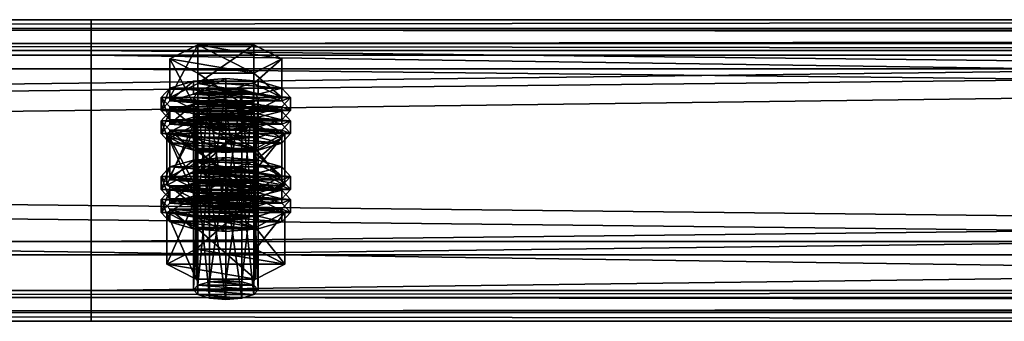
# Model space of a CAD drawing. Header units: millimetres. Extents: x 60485 to 71303, y 100 to 16900.
# Tile 255 of 256: x 65487 to 65669, y 7033 to 7089. Entities that reach past the tile are written whole.
import ezdxf

# ---------------------------------------------------------------- set-up
doc = ezdxf.new("R2010")
doc.units = ezdxf.units.MM
doc.layers.add('13', color=7, linetype='Continuous')
doc.layers.add('9', color=7, linetype='Continuous')

msp = doc.modelspace()

# ---------------------------------------------------------------- meshes
at = {"layer": '13', "color": 7}
mesh = msp.add_polyface(dxfattribs=at)
corners = [(65522, 7055.15, 5164.03), (65525, 7076.43, 5169.7), (65522, 7076.19, 5170.47), (65522, 7073.15, 5180.41), (65528, 7073.15, 5180.41), (65525, 7072.92, 5181.17), (65519.8, 7073.79, 5178.31), (65530.2, 7073.79, 5178.31), (65519, 7074.67, 5175.44), (65531, 7074.67, 5175.44), (65519.8, 7075.55, 5172.57), (65530.2, 7075.55, 5172.57), (65528, 7076.19, 5170.47), (65514.61, 7074.67, 5175.44), (65519.8, 7077.3, 5166.83), (65519.8, 7084.47, 5169.02), (65514.61, 7081.84, 5177.63), (65530.2, 7084.47, 5169.02), (65530.2, 7072.04, 5184.04), (65519.8, 7072.04, 5184.04), (65519.8, 7079.21, 5186.24), (65535.39, 7074.67, 5175.44), (65530.2, 7079.21, 5186.24), (65513, 7072.28, 5174.71), (65514.61, 7074.03, 5168.97), (65514.61, 7076.43, 5169.7), (65513, 7074.67, 5175.44), (65519, 7075.32, 5164.77), (65519, 7077.71, 5165.5), (65525, 7075.79, 5163.23), (65525, 7078.18, 5163.96), (65525, 7068.77, 5186.18), (65519, 7071.63, 5185.37), (65525, 7071.16, 5186.91), (65519, 7069.24, 5184.64), (65514.61, 7070.52, 5180.44), (65514.61, 7072.92, 5181.17), (65531, 7075.32, 5164.77), (65535.39, 7074.03, 5168.97), (65537, 7072.28, 5174.71), (65535.39, 7070.52, 5180.44), (65531, 7071.63, 5185.37), (65535.39, 7072.92, 5181.17), (65537, 7074.67, 5175.44), (65535.39, 7076.43, 5169.7), (65514.61, 7069.73, 5167.65), (65519, 7071.02, 5163.45), (65519, 7073.41, 5164.18), (65514.61, 7072.12, 5168.38), (65525, 7071.49, 5161.91), (65525, 7073.88, 5162.65), (65537, 7070.37, 5174.12), (65513, 7070.37, 5174.12), (65535.39, 7072.12, 5168.38)]
mesh.append_faces([[corners[k] for k in face] for face in [(0, 1, 2, 2), (3, 4, 5, 5), (12, 2, 1, 1), (13, 15, 16, 16), (14, 17, 15, 15), (19, 16, 20, 20), (18, 13, 19, 19), (16, 22, 20, 20), (23, 25, 26, 26), (24, 28, 25, 25), (27, 30, 28, 28), (31, 32, 33, 33), (34, 36, 32, 32), (35, 26, 36, 36), (27, 37, 29, 29), (32, 41, 33, 33), (45, 47, 48, 48), (46, 50, 47, 47)]], dxfattribs={"vtx0": -1, "color": 7})
mesh.append_faces([[corners[k] for k in face] for face in [(4, 3, 6, 6), (7, 6, 8, 8), (9, 8, 10, 10), (11, 10, 2, 2), (21, 14, 13, 13), (22, 16, 15, 15), (38, 27, 24, 24), (39, 24, 23, 23), (40, 23, 35, 35), (41, 32, 36, 36), (42, 36, 26, 26), (43, 26, 25, 25), (44, 25, 28, 28), (51, 52, 48, 48), (53, 48, 47, 47)]], dxfattribs={"vtx0": -1, "vtx2": -1, "vtx3": -1, "color": 7})
mesh.append_faces([[corners[k] for k in face] for face in [(13, 14, 15, 15), (18, 19, 20, 20), (19, 13, 16, 16), (23, 24, 25, 25), (24, 27, 28, 28), (27, 29, 30, 30), (34, 35, 36, 36), (35, 23, 26, 26), (45, 46, 47, 47), (46, 49, 50, 50)]], dxfattribs={"vtx2": -1, "vtx3": -1, "color": 7})
mesh = msp.add_polyface(dxfattribs=at)
corners = [(65525, 7055.39, 5163.26), (65528, 7076.19, 5170.47), (65525, 7076.43, 5169.7), (65528, 7055.15, 5164.03), (65530.2, 7075.55, 5172.57), (65528, 7073.15, 5180.41), (65519.8, 7073.79, 5178.31), (65530.2, 7073.79, 5178.31), (65519, 7074.67, 5175.44), (65531, 7074.67, 5175.44), (65519.8, 7075.55, 5172.57), (65522, 7076.19, 5170.47), (65519.8, 7077.3, 5166.83), (65530.2, 7077.3, 5166.83), (65530.2, 7084.47, 5169.02), (65535.39, 7074.67, 5175.44), (65535.39, 7081.84, 5177.63), (65530.2, 7072.04, 5184.04), (65530.2, 7079.21, 5186.24), (65519.8, 7079.21, 5186.24), (65514.61, 7074.67, 5175.44), (65519.8, 7084.47, 5169.02), (65525, 7075.79, 5163.23), (65531, 7075.32, 5164.77), (65531, 7077.71, 5165.5), (65525, 7078.18, 5163.96), (65535.39, 7074.03, 5168.97), (65535.39, 7076.43, 5169.7), (65537, 7072.28, 5174.71), (65537, 7074.67, 5175.44), (65535.39, 7070.52, 5180.44), (65535.39, 7072.92, 5181.17), (65531, 7071.63, 5185.37), (65531, 7069.24, 5184.64), (65525, 7071.16, 5186.91), (65519, 7075.32, 5164.77), (65514.61, 7074.03, 5168.97), (65513, 7072.28, 5174.71), (65514.61, 7072.92, 5181.17), (65513, 7074.67, 5175.44), (65514.61, 7076.43, 5169.7), (65519, 7077.71, 5165.5), (65525, 7071.49, 5161.91), (65531, 7071.02, 5163.45), (65531, 7073.41, 5164.18), (65525, 7073.88, 5162.65), (65535.39, 7069.73, 5167.65), (65535.39, 7072.12, 5168.38), (65537, 7070.37, 5174.12), (65519, 7071.02, 5163.45), (65514.61, 7072.12, 5168.38), (65519, 7073.41, 5164.18)]
mesh.append_faces([[corners[k] for k in face] for face in [(0, 1, 2, 2), (3, 4, 1, 1), (13, 16, 14, 14), (15, 18, 16, 16), (17, 19, 18, 18), (12, 15, 13, 13), (16, 21, 14, 14), (22, 24, 25, 25), (23, 27, 24, 24), (26, 29, 27, 27), (28, 31, 29, 29), (30, 32, 31, 31), (33, 34, 32, 32), (24, 41, 25, 25), (42, 44, 45, 45), (43, 47, 44, 44), (46, 48, 47, 47), (49, 43, 42, 42), (44, 51, 45, 45)]], dxfattribs={"vtx0": -1, "color": 7})
mesh.append_faces([[corners[k] for k in face] for face in [(5, 6, 7, 7), (7, 8, 9, 9), (9, 10, 4, 4), (4, 11, 1, 1), (15, 20, 17, 17), (18, 21, 16, 16), (23, 35, 26, 26), (26, 36, 28, 28), (28, 37, 30, 30), (32, 38, 31, 31), (31, 39, 29, 29), (29, 40, 27, 27), (27, 41, 24, 24), (48, 50, 47, 47), (47, 51, 44, 44)]], dxfattribs={"vtx0": -1, "vtx1": -1, "color": 7})
mesh.append_faces([[corners[k] for k in face] for face in [(12, 13, 14, 14), (13, 15, 16, 16), (15, 17, 18, 18), (22, 23, 24, 24), (23, 26, 27, 27), (26, 28, 29, 29), (28, 30, 31, 31), (42, 43, 44, 44), (43, 46, 47, 47)]], dxfattribs={"vtx2": -1, "vtx3": -1, "color": 7})
mesh = msp.add_polyface(dxfattribs=at)
corners = [(65514.61, 7060.05, 5223.25), (65519.8, 7062.68, 5214.64), (65519.8, 7069.85, 5216.84), (65514.61, 7067.22, 5225.44), (65530.2, 7069.85, 5216.84), (65519.8, 7057.41, 5231.86), (65519.8, 7064.58, 5234.05), (65530.2, 7064.58, 5234.05), (65519, 7060.69, 5212.58), (65525, 7063.56, 5211.77), (65519, 7063.08, 5213.31), (65531, 7063.08, 5213.31), (65519, 7053.63, 5169), (65519.8, 7054.51, 5166.13), (65519.8, 7075.55, 5172.57), (65519, 7074.67, 5175.44), (65522, 7055.15, 5164.03), (65522, 7076.19, 5170.47), (65525, 7055.39, 5163.26), (65525, 7076.43, 5169.7), (65525, 7051.88, 5174.74), (65522, 7052.11, 5173.97), (65522, 7073.15, 5180.41), (65525, 7072.92, 5181.17), (65519.8, 7052.75, 5171.87), (65519.8, 7073.79, 5178.31), (65514.03, 7058.41, 5170.46), (65519.52, 7061.19, 5161.38), (65519.52, 7070.76, 5164.3), (65514.03, 7067.98, 5173.39), (65530.48, 7070.76, 5164.3), (65519.52, 7055.64, 5179.55), (65519.52, 7065.2, 5182.47), (65530.48, 7065.2, 5182.47), (65525, 7068.77, 5186.18), (65519, 7069.24, 5184.64), (65519, 7071.63, 5185.37), (65531, 7069.24, 5184.64), (65514.61, 7070.52, 5180.44), (65513, 7067.98, 5173.39), (65514.61, 7069.73, 5167.65), (65514.61, 7072.12, 5168.38), (65513, 7070.37, 5174.12), (65525, 7064.47, 5184.86), (65519, 7064.94, 5183.33), (65519, 7067.33, 5184.06), (65525, 7066.86, 5185.6), (65514.61, 7066.22, 5179.13), (65514.61, 7068.61, 5179.86), (65535.39, 7069.73, 5167.65), (65519, 7071.02, 5163.45), (65537, 7067.98, 5173.39), (65535.39, 7066.22, 5179.13), (65531, 7064.94, 5183.33), (65531, 7067.33, 5184.06), (65535.39, 7068.61, 5179.86)]
mesh.append_faces([[corners[k] for k in face] for face in [(0, 2, 3, 3), (1, 4, 2, 2), (5, 3, 6, 6), (3, 7, 6, 6), (8, 9, 10, 10), (11, 10, 9, 9), (12, 14, 15, 15), (13, 17, 14, 14), (20, 22, 23, 23), (21, 25, 22, 22), (24, 15, 25, 25), (26, 28, 29, 29), (27, 30, 28, 28), (31, 29, 32, 32), (29, 33, 32, 32), (37, 35, 34, 34), (39, 41, 42, 42), (43, 45, 46, 46), (44, 48, 45, 45), (47, 42, 48, 48)]], dxfattribs={"vtx0": -1, "color": 7})
mesh.append_faces([[corners[k] for k in face] for face in [(7, 3, 2, 2), (33, 29, 28, 28), (37, 38, 35, 35), (49, 50, 40, 40), (51, 40, 39, 39), (52, 39, 47, 47), (53, 47, 44, 44), (54, 45, 48, 48), (55, 48, 42, 42)]], dxfattribs={"vtx0": -1, "vtx2": -1, "vtx3": -1, "color": 7})
mesh.append_faces([[corners[k] for k in face] for face in [(0, 1, 2, 2), (5, 0, 3, 3), (12, 13, 14, 14), (13, 16, 17, 17), (16, 18, 19, 19), (20, 21, 22, 22), (21, 24, 25, 25), (24, 12, 15, 15), (26, 27, 28, 28), (34, 35, 36, 36), (39, 40, 41, 41), (43, 44, 45, 45), (44, 47, 48, 48), (47, 39, 42, 42)]], dxfattribs={"vtx2": -1, "vtx3": -1, "color": 7})
mesh = msp.add_polyface(dxfattribs=at)
corners = [(65519.8, 7062.68, 5214.64), (65530.2, 7062.68, 5214.64), (65530.2, 7069.85, 5216.84), (65535.39, 7060.05, 5223.25), (65535.39, 7067.22, 5225.44), (65530.2, 7064.58, 5234.05), (65530.2, 7057.41, 5231.86), (65519.8, 7064.58, 5234.05), (65519.8, 7069.85, 5216.84), (65525, 7061.16, 5211.04), (65531, 7063.08, 5213.31), (65525, 7063.56, 5211.77), (65535.39, 7061.8, 5217.51), (65519, 7063.08, 5213.31), (65525, 7055.39, 5163.26), (65528, 7055.15, 5164.03), (65528, 7076.19, 5170.47), (65530.2, 7054.51, 5166.13), (65530.2, 7075.55, 5172.57), (65531, 7053.63, 5169), (65531, 7074.67, 5175.44), (65530.2, 7052.75, 5171.87), (65530.2, 7073.79, 5178.31), (65528, 7052.11, 5173.97), (65528, 7073.15, 5180.41), (65525, 7072.92, 5181.17), (65519.52, 7061.19, 5161.38), (65530.48, 7061.19, 5161.38), (65530.48, 7070.76, 5164.3), (65535.97, 7058.41, 5170.46), (65535.97, 7067.98, 5173.39), (65530.48, 7065.2, 5182.47), (65530.48, 7055.64, 5179.55), (65519.52, 7065.2, 5182.47), (65519.52, 7070.76, 5164.3), (65535.39, 7070.52, 5180.44), (65531, 7069.24, 5184.64), (65531, 7071.63, 5185.37), (65525, 7068.77, 5186.18), (65525, 7071.16, 5186.91), (65514.61, 7070.52, 5180.44), (65535.39, 7069.73, 5167.65), (65537, 7067.98, 5173.39), (65537, 7070.37, 5174.12), (65535.39, 7066.22, 5179.13), (65535.39, 7068.61, 5179.86), (65531, 7064.94, 5183.33), (65531, 7067.33, 5184.06), (65525, 7064.47, 5184.86), (65525, 7066.86, 5185.6), (65531, 7071.02, 5163.45), (65519, 7071.02, 5163.45), (65514.61, 7069.73, 5167.65), (65513, 7067.98, 5173.39), (65514.61, 7066.22, 5179.13), (65519, 7064.94, 5183.33), (65519, 7067.33, 5184.06), (65514.61, 7068.61, 5179.86), (65513, 7070.37, 5174.12)]
mesh.append_faces([[corners[k] for k in face] for face in [(1, 4, 2, 2), (3, 5, 4, 4), (6, 7, 5, 5), (4, 8, 2, 2), (9, 10, 11, 11), (17, 20, 18, 18), (19, 22, 20, 20), (21, 24, 22, 22), (23, 25, 24, 24), (27, 30, 28, 28), (29, 31, 30, 30), (32, 33, 31, 31), (30, 34, 28, 28), (42, 45, 43, 43), (44, 47, 45, 45), (46, 49, 47, 47), (46, 55, 48, 48), (56, 47, 49, 49)]], dxfattribs={"vtx0": -1, "color": 7})
mesh.append_faces([[corners[k] for k in face] for face in [(5, 8, 4, 4), (12, 13, 10, 10), (31, 34, 30, 30), (35, 40, 36, 36), (50, 51, 41, 41), (41, 52, 42, 42), (42, 53, 44, 44), (44, 54, 46, 46), (47, 57, 45, 45), (45, 58, 43, 43)]], dxfattribs={"vtx0": -1, "vtx1": -1, "color": 7})
mesh.append_faces([[corners[k] for k in face] for face in [(0, 1, 2, 2), (1, 3, 4, 4), (14, 15, 16, 16), (15, 17, 18, 18), (17, 19, 20, 20), (19, 21, 22, 22), (21, 23, 24, 24), (26, 27, 28, 28), (27, 29, 30, 30), (35, 36, 37, 37), (36, 38, 39, 39), (41, 42, 43, 43), (42, 44, 45, 45), (44, 46, 47, 47), (46, 48, 49, 49)]], dxfattribs={"vtx2": -1, "vtx3": -1, "color": 7})
mesh = msp.add_polyface(dxfattribs=at)
corners = [(65525, 7040.76, 5211.08), (65528, 7061.56, 5218.28), (65525, 7061.8, 5217.51), (65528, 7040.53, 5211.85), (65530.2, 7060.92, 5220.38), (65530.2, 7039.88, 5213.95), (65531, 7060.05, 5223.25), (65528, 7058.53, 5228.22), (65519.8, 7059.17, 5226.12), (65530.2, 7059.17, 5226.12), (65519, 7060.05, 5223.25), (65519.8, 7060.92, 5220.38), (65522, 7061.56, 5218.28), (65535.39, 7060.05, 5223.25), (65530.2, 7057.41, 5231.86), (65530.2, 7064.58, 5234.05), (65519.8, 7062.68, 5214.64), (65530.2, 7062.68, 5214.64), (65535.97, 7053.35, 5221.2), (65519.52, 7056.13, 5212.12), (65530.48, 7056.13, 5212.12), (65525, 7061.16, 5211.04), (65531, 7060.69, 5212.58), (65531, 7063.08, 5213.31), (65535.39, 7059.41, 5216.78), (65535.39, 7061.8, 5217.51), (65537, 7057.65, 5222.52), (65537, 7060.05, 5223.25), (65535.39, 7055.9, 5228.26), (65535.39, 7058.29, 5228.99), (65531, 7054.61, 5232.46), (65531, 7057.01, 5233.19), (65525, 7054.14, 5233.99), (65525, 7056.54, 5234.72), (65519, 7060.69, 5212.58), (65514.61, 7059.41, 5216.78), (65513, 7057.65, 5222.52), (65519, 7057.01, 5233.19), (65514.61, 7058.29, 5228.99), (65513, 7060.05, 5223.25), (65514.61, 7061.8, 5217.51), (65525, 7056.86, 5209.73), (65531, 7056.39, 5211.26), (65531, 7058.78, 5212), (65525, 7059.25, 5210.46), (65535.39, 7055.11, 5215.46), (65535.39, 7057.5, 5216.2), (65537, 7055.74, 5221.93), (65519, 7056.39, 5211.26), (65514.61, 7057.5, 5216.2), (65519, 7058.78, 5212), (65528, 7052.11, 5173.97), (65525, 7051.88, 5174.74), (65525, 7072.92, 5181.17), (65535.97, 7058.41, 5170.46), (65530.48, 7055.64, 5179.55), (65530.48, 7065.2, 5182.47), (65519.52, 7061.19, 5161.38), (65530.48, 7061.19, 5161.38)]
mesh.append_faces([[corners[k] for k in face] for face in [(0, 1, 2, 2), (3, 4, 1, 1), (5, 6, 4, 4), (16, 13, 17, 17), (18, 19, 20, 20), (22, 25, 23, 23), (24, 27, 25, 25), (26, 29, 27, 27), (28, 31, 29, 29), (30, 33, 31, 31), (37, 31, 33, 33), (41, 43, 44, 44), (42, 46, 43, 43), (45, 47, 46, 46), (48, 42, 41, 41), (43, 50, 44, 44), (57, 54, 58, 58)]], dxfattribs={"vtx0": -1, "color": 7})
mesh.append_faces([[corners[k] for k in face] for face in [(7, 8, 9, 9), (9, 10, 6, 6), (6, 11, 4, 4), (4, 12, 1, 1), (13, 16, 14, 14), (22, 34, 24, 24), (24, 35, 26, 26), (26, 36, 28, 28), (31, 38, 29, 29), (29, 39, 27, 27), (27, 40, 25, 25), (42, 48, 45, 45), (47, 49, 46, 46), (46, 50, 43, 43), (54, 57, 55, 55)]], dxfattribs={"vtx0": -1, "vtx1": -1, "color": 7})
mesh.append_faces([[corners[k] for k in face] for face in [(13, 14, 15, 15), (21, 22, 23, 23), (22, 24, 25, 25), (24, 26, 27, 27), (26, 28, 29, 29), (28, 30, 31, 31), (30, 32, 33, 33), (41, 42, 43, 43), (42, 45, 46, 46), (51, 52, 53, 53), (54, 55, 56, 56)]], dxfattribs={"vtx2": -1, "vtx3": -1, "color": 7})
mesh = msp.add_polyface(dxfattribs=at)
corners = [(65519.8, 7039.88, 5213.95), (65522, 7061.56, 5218.28), (65519.8, 7060.92, 5220.38), (65522, 7040.53, 5211.85), (65525, 7061.8, 5217.51), (65522, 7058.53, 5228.22), (65528, 7058.53, 5228.22), (65525, 7058.29, 5228.99), (65519.8, 7059.17, 5226.12), (65530.2, 7059.17, 5226.12), (65519, 7060.05, 5223.25), (65531, 7060.05, 5223.25), (65530.2, 7060.92, 5220.38), (65528, 7061.56, 5218.28), (65530.2, 7057.41, 5231.86), (65519.8, 7057.41, 5231.86), (65519.8, 7064.58, 5234.05), (65519.8, 7062.68, 5214.64), (65514.61, 7060.05, 5223.25), (65513, 7057.65, 5222.52), (65514.61, 7059.41, 5216.78), (65514.61, 7061.8, 5217.51), (65513, 7060.05, 5223.25), (65519, 7060.69, 5212.58), (65519, 7063.08, 5213.31), (65525, 7061.16, 5211.04), (65525, 7063.56, 5211.77), (65525, 7054.14, 5233.99), (65519, 7054.61, 5232.46), (65519, 7057.01, 5233.19), (65525, 7056.54, 5234.72), (65514.61, 7055.9, 5228.26), (65514.61, 7058.29, 5228.99), (65531, 7060.69, 5212.58), (65535.39, 7059.41, 5216.78), (65537, 7057.65, 5222.52), (65535.39, 7055.9, 5228.26), (65531, 7057.01, 5233.19), (65535.39, 7058.29, 5228.99), (65537, 7060.05, 5223.25), (65535.39, 7061.8, 5217.51), (65513, 7053.35, 5221.2), (65514.61, 7055.11, 5215.46), (65514.61, 7057.5, 5216.2), (65513, 7055.74, 5221.93), (65519, 7056.39, 5211.26), (65519, 7058.78, 5212), (65525, 7056.86, 5209.73), (65525, 7059.25, 5210.46), (65535.39, 7055.11, 5215.46), (65537, 7055.74, 5221.93), (65535.39, 7057.5, 5216.2), (65530.48, 7055.64, 5179.55), (65519.52, 7055.64, 5179.55), (65519.52, 7065.2, 5182.47), (65514.03, 7058.41, 5170.46), (65514.03, 7067.98, 5173.39), (65519.52, 7061.19, 5161.38)]
mesh.append_faces([[corners[k] for k in face] for face in [(0, 1, 2, 2), (3, 4, 1, 1), (5, 6, 7, 7), (13, 1, 4, 4), (14, 18, 15, 15), (19, 21, 22, 22), (20, 24, 21, 21), (27, 29, 30, 30), (28, 32, 29, 29), (31, 22, 32, 32), (23, 33, 25, 25), (41, 43, 44, 44), (42, 46, 43, 43), (45, 48, 46, 46), (52, 55, 53, 53)]], dxfattribs={"vtx0": -1, "color": 7})
mesh.append_faces([[corners[k] for k in face] for face in [(6, 5, 8, 8), (9, 8, 10, 10), (11, 10, 2, 2), (12, 2, 1, 1), (14, 17, 18, 18), (34, 23, 20, 20), (35, 20, 19, 19), (36, 19, 31, 31), (37, 29, 32, 32), (38, 32, 22, 22), (39, 22, 21, 21), (40, 21, 24, 24), (49, 45, 42, 42), (50, 44, 43, 43), (51, 43, 46, 46), (52, 57, 55, 55)]], dxfattribs={"vtx0": -1, "vtx2": -1, "vtx3": -1, "color": 7})
mesh.append_faces([[corners[k] for k in face] for face in [(14, 15, 16, 16), (19, 20, 21, 21), (20, 23, 24, 24), (23, 25, 26, 26), (27, 28, 29, 29), (28, 31, 32, 32), (31, 19, 22, 22), (41, 42, 43, 43), (42, 45, 46, 46), (45, 47, 48, 48), (52, 53, 54, 54), (53, 55, 56, 56)]], dxfattribs={"vtx2": -1, "vtx3": -1, "color": 7})
mesh = msp.add_polyface(dxfattribs=at)
corners = [(65519, 7039.01, 5216.81), (65519.8, 7039.88, 5213.95), (65519.8, 7060.92, 5220.38), (65519, 7060.05, 5223.25), (65522, 7040.53, 5211.85), (65522, 7061.56, 5218.28), (65525, 7040.76, 5211.08), (65525, 7061.8, 5217.51), (65525, 7037.25, 5222.55), (65522, 7037.49, 5221.78), (65522, 7058.53, 5228.22), (65525, 7058.29, 5228.99), (65519.8, 7038.13, 5219.68), (65519.8, 7059.17, 5226.12), (65528, 7040.53, 5211.85), (65530.2, 7039.88, 5213.95), (65531, 7039.01, 5216.81), (65530.2, 7038.13, 5219.68), (65528, 7037.49, 5221.78), (65514.03, 7043.79, 5218.28), (65519.52, 7046.57, 5209.19), (65519.52, 7056.13, 5212.12), (65514.03, 7053.35, 5221.2), (65530.48, 7056.13, 5212.12), (65530.48, 7041.01, 5227.36), (65519.52, 7041.01, 5227.36), (65519.52, 7050.57, 5230.29), (65535.97, 7043.79, 5218.28), (65530.48, 7050.57, 5230.29), (65531, 7054.61, 5232.46), (65514.61, 7055.9, 5228.26), (65519, 7054.61, 5232.46), (65525, 7054.14, 5233.99), (65525, 7049.84, 5232.68), (65519, 7050.31, 5231.14), (65519, 7052.7, 5231.87), (65525, 7052.23, 5233.41), (65514.61, 7051.6, 5226.94), (65514.61, 7053.99, 5227.67), (65513, 7053.35, 5221.2), (65513, 7055.74, 5221.93), (65537, 7053.35, 5221.2), (65514.61, 7055.11, 5215.46), (65535.39, 7051.6, 5226.94), (65531, 7050.31, 5231.14), (65531, 7052.7, 5231.87), (65535.39, 7053.99, 5227.67), (65530.2, 7054.51, 5166.13), (65522, 7055.15, 5164.03), (65519.8, 7054.51, 5166.13), (65531, 7053.63, 5169), (65519, 7053.63, 5169), (65530.2, 7052.75, 5171.87), (65519.8, 7052.75, 5171.87), (65528, 7052.11, 5173.97), (65522, 7052.11, 5173.97)]
mesh.append_faces([[corners[k] for k in face] for face in [(0, 2, 3, 3), (8, 10, 11, 11), (9, 13, 10, 10), (12, 3, 13, 13), (4, 14, 6, 6), (18, 9, 8, 8), (19, 21, 22, 22), (20, 23, 21, 21), (25, 22, 26, 26), (24, 19, 25, 25), (22, 28, 26, 26), (29, 31, 32, 32), (33, 35, 36, 36), (34, 38, 35, 35), (37, 40, 38, 38)]], dxfattribs={"vtx0": -1, "color": 7})
mesh.append_faces([[corners[k] for k in face] for face in [(15, 4, 1, 1), (16, 1, 0, 0), (17, 0, 12, 12), (18, 12, 9, 9), (27, 20, 19, 19), (28, 22, 21, 21), (29, 30, 31, 31), (41, 42, 39, 39), (43, 39, 37, 37), (44, 37, 34, 34), (45, 35, 38, 38), (46, 38, 40, 40), (47, 48, 49, 49), (50, 49, 51, 51), (52, 51, 53, 53), (54, 53, 55, 55)]], dxfattribs={"vtx0": -1, "vtx2": -1, "vtx3": -1, "color": 7})
mesh.append_faces([[corners[k] for k in face] for face in [(0, 1, 2, 2), (1, 4, 5, 5), (4, 6, 7, 7), (8, 9, 10, 10), (9, 12, 13, 13), (12, 0, 3, 3), (19, 20, 21, 21), (24, 25, 26, 26), (25, 19, 22, 22), (33, 34, 35, 35), (34, 37, 38, 38), (37, 39, 40, 40)]], dxfattribs={"vtx2": -1, "vtx3": -1, "color": 7})
mesh = msp.add_polyface(dxfattribs=at)
corners = [(65525, 7040.76, 5211.08), (65528, 7040.53, 5211.85), (65528, 7061.56, 5218.28), (65530.2, 7039.88, 5213.95), (65530.2, 7060.92, 5220.38), (65531, 7039.01, 5216.81), (65531, 7060.05, 5223.25), (65530.2, 7038.13, 5219.68), (65530.2, 7059.17, 5226.12), (65528, 7037.49, 5221.78), (65528, 7058.53, 5228.22), (65525, 7037.25, 5222.55), (65525, 7058.29, 5228.99), (65522, 7040.53, 5211.85), (65519.8, 7039.88, 5213.95), (65519, 7039.01, 5216.81), (65519.8, 7038.13, 5219.68), (65519.52, 7046.57, 5209.19), (65530.48, 7046.57, 5209.19), (65530.48, 7056.13, 5212.12), (65535.97, 7043.79, 5218.28), (65535.97, 7053.35, 5221.2), (65530.48, 7041.01, 5227.36), (65530.48, 7050.57, 5230.29), (65519.52, 7050.57, 5230.29), (65514.03, 7043.79, 5218.28), (65519.52, 7056.13, 5212.12), (65535.39, 7055.9, 5228.26), (65514.61, 7055.9, 5228.26), (65531, 7054.61, 5232.46), (65535.39, 7055.11, 5215.46), (65537, 7053.35, 5221.2), (65537, 7055.74, 5221.93), (65535.39, 7051.6, 5226.94), (65535.39, 7053.99, 5227.67), (65531, 7050.31, 5231.14), (65531, 7052.7, 5231.87), (65525, 7049.84, 5232.68), (65525, 7052.23, 5233.41), (65514.61, 7055.11, 5215.46), (65513, 7053.35, 5221.2), (65514.61, 7051.6, 5226.94), (65519, 7050.31, 5231.14), (65519, 7052.7, 5231.87), (65514.61, 7053.99, 5227.67), (65513, 7055.74, 5221.93), (65522, 7055.15, 5164.03), (65528, 7055.15, 5164.03), (65525, 7055.39, 5163.26), (65530.2, 7054.51, 5166.13), (65519.8, 7054.51, 5166.13), (65531, 7053.63, 5169), (65519, 7053.63, 5169), (65530.2, 7052.75, 5171.87), (65519.8, 7052.75, 5171.87), (65528, 7052.11, 5173.97), (65522, 7052.11, 5173.97), (65525, 7051.88, 5174.74)]
mesh.append_faces([[corners[k] for k in face] for face in [(5, 8, 6, 6), (7, 10, 8, 8), (9, 12, 10, 10), (18, 21, 19, 19), (20, 23, 21, 21), (22, 24, 23, 23), (17, 20, 18, 18), (31, 34, 32, 32), (33, 36, 34, 34), (35, 38, 36, 36), (35, 42, 37, 37), (43, 36, 38, 38), (46, 47, 48, 48), (55, 56, 57, 57)]], dxfattribs={"vtx0": -1, "color": 7})
mesh.append_faces([[corners[k] for k in face] for face in [(1, 13, 3, 3), (3, 14, 5, 5), (5, 15, 7, 7), (7, 16, 9, 9), (20, 25, 22, 22), (23, 26, 21, 21), (27, 28, 29, 29), (30, 39, 31, 31), (31, 40, 33, 33), (33, 41, 35, 35), (36, 44, 34, 34), (34, 45, 32, 32), (47, 46, 49, 49), (49, 50, 51, 51), (51, 52, 53, 53), (53, 54, 55, 55)]], dxfattribs={"vtx0": -1, "vtx1": -1, "color": 7})
mesh.append_faces([[corners[k] for k in face] for face in [(0, 1, 2, 2), (1, 3, 4, 4), (3, 5, 6, 6), (5, 7, 8, 8), (7, 9, 10, 10), (9, 11, 12, 12), (17, 18, 19, 19), (18, 20, 21, 21), (20, 22, 23, 23), (30, 31, 32, 32), (31, 33, 34, 34), (33, 35, 36, 36), (35, 37, 38, 38)]], dxfattribs={"vtx2": -1, "vtx3": -1, "color": 7})
at = {"layer": '9', "color": 243}
mesh = msp.add_polyface(dxfattribs=at)
corners = [(66100, 7037.57, 5127.49), (66100, 7082.52, 5141.24), (62900, 7082.52, 5141.24), (62900, 7037.57, 5127.49), (66100, 7048, 5254.08), (62900, 7048, 5254.08), (66100, 7083.38, 5264.9), (62900, 7083.38, 5264.9), (66100, 7087.19, 5252.47), (62900, 7087.19, 5252.47), (66100, 7089.1, 5253.05), (62900, 7089.1, 5253.05), (66100, 7084.71, 5267.4), (62900, 7084.71, 5267.4), (66100, 7045.5, 5255.4), (62900, 7045.5, 5255.4), (66100, 7080.02, 5142.56), (62900, 7080.02, 5142.56), (66100, 7038.9, 5129.99), (62900, 7038.9, 5129.99), (66100, 7035.1, 5142.42), (62900, 7035.1, 5142.42), (66100, 7033.19, 5141.83), (62900, 7033.19, 5141.83)]
mesh.append_faces([[corners[k] for k in face] for face in [(0, 2, 3, 3), (1, 5, 2, 2), (4, 7, 5, 5), (6, 9, 7, 7), (8, 11, 9, 9), (10, 13, 11, 11), (12, 15, 13, 13), (14, 17, 15, 15), (16, 19, 17, 17), (18, 21, 19, 19), (20, 23, 21, 21), (22, 3, 23, 23), (20, 0, 22, 22), (8, 12, 10, 10), (11, 7, 9, 9), (3, 21, 23, 23)]], dxfattribs={"vtx0": -1, "color": 243})
mesh.append_faces([[corners[k] for k in face] for face in [(1, 16, 4, 4), (16, 0, 18, 18), (18, 0, 20, 20), (12, 6, 14, 14), (2, 19, 3, 3), (19, 2, 17, 17), (17, 2, 15, 15), (15, 5, 13, 13), (13, 7, 11, 11), (21, 3, 19, 19)]], dxfattribs={"vtx0": -1, "vtx1": -1, "color": 243})
mesh.append_faces([[corners[k] for k in face] for face in [(16, 1, 0, 0), (4, 16, 14, 14), (12, 8, 6, 6), (14, 6, 4, 4), (15, 2, 5, 5), (13, 5, 7, 7)]], dxfattribs={"vtx0": -1, "vtx2": -1, "vtx3": -1, "color": 243})
mesh.append_faces([[corners[k] for k in face] for face in [(0, 1, 2, 2), (1, 4, 5, 5), (4, 6, 7, 7), (6, 8, 9, 9), (8, 10, 11, 11), (10, 12, 13, 13), (12, 14, 15, 15), (14, 16, 17, 17), (16, 18, 19, 19), (18, 20, 21, 21), (20, 22, 23, 23), (22, 0, 3, 3)]], dxfattribs={"vtx2": -1, "vtx3": -1, "color": 243})
mesh = msp.add_polyface(dxfattribs=at)
corners = [(68700, 7037.57, 5127.49), (68700, 7082.52, 5141.24), (65500, 7082.52, 5141.24), (65500, 7037.57, 5127.49), (68700, 7048, 5254.08), (65500, 7048, 5254.08), (68700, 7083.38, 5264.9), (65500, 7083.38, 5264.9), (68700, 7087.19, 5252.47), (65500, 7087.19, 5252.47), (68700, 7089.1, 5253.05), (65500, 7089.1, 5253.05), (68700, 7084.71, 5267.4), (65500, 7084.71, 5267.4), (68700, 7045.5, 5255.4), (65500, 7045.5, 5255.4), (68700, 7080.02, 5142.56), (65500, 7080.02, 5142.56), (68700, 7038.9, 5129.99), (65500, 7038.9, 5129.99), (68700, 7035.1, 5142.42), (65500, 7035.1, 5142.42), (68700, 7033.19, 5141.83), (65500, 7033.19, 5141.83)]
mesh.append_faces([[corners[k] for k in face] for face in [(0, 2, 3, 3), (1, 5, 2, 2), (4, 7, 5, 5), (6, 9, 7, 7), (8, 11, 9, 9), (10, 13, 11, 11), (12, 15, 13, 13), (14, 17, 15, 15), (16, 19, 17, 17), (18, 21, 19, 19), (20, 23, 21, 21), (22, 3, 23, 23), (20, 0, 22, 22), (8, 12, 10, 10), (11, 7, 9, 9)]], dxfattribs={"vtx0": -1, "color": 243})
mesh.append_faces([[corners[k] for k in face] for face in [(1, 16, 4, 4), (16, 0, 18, 18), (18, 0, 20, 20), (12, 6, 14, 14), (14, 4, 16, 16), (3, 19, 23, 23), (19, 2, 17, 17), (17, 2, 15, 15), (15, 5, 13, 13), (13, 7, 11, 11)]], dxfattribs={"vtx0": -1, "vtx1": -1, "color": 243})
mesh.append_faces([[corners[k] for k in face] for face in [(16, 1, 0, 0), (12, 8, 6, 6), (14, 6, 4, 4), (19, 3, 2, 2), (15, 2, 5, 5), (13, 5, 7, 7)]], dxfattribs={"vtx0": -1, "vtx2": -1, "vtx3": -1, "color": 243})
mesh.append_faces([[corners[k] for k in face] for face in [(21, 23, 19, 19)]], dxfattribs={"vtx1": -1, "color": 243})
mesh.append_faces([[corners[k] for k in face] for face in [(0, 1, 2, 2), (1, 4, 5, 5), (4, 6, 7, 7), (6, 8, 9, 9), (8, 10, 11, 11), (10, 12, 13, 13), (12, 14, 15, 15), (14, 16, 17, 17), (16, 18, 19, 19), (18, 20, 21, 21), (20, 22, 23, 23), (22, 0, 3, 3)]], dxfattribs={"vtx2": -1, "vtx3": -1, "color": 243})

doc.saveas('drawing.dxf')
